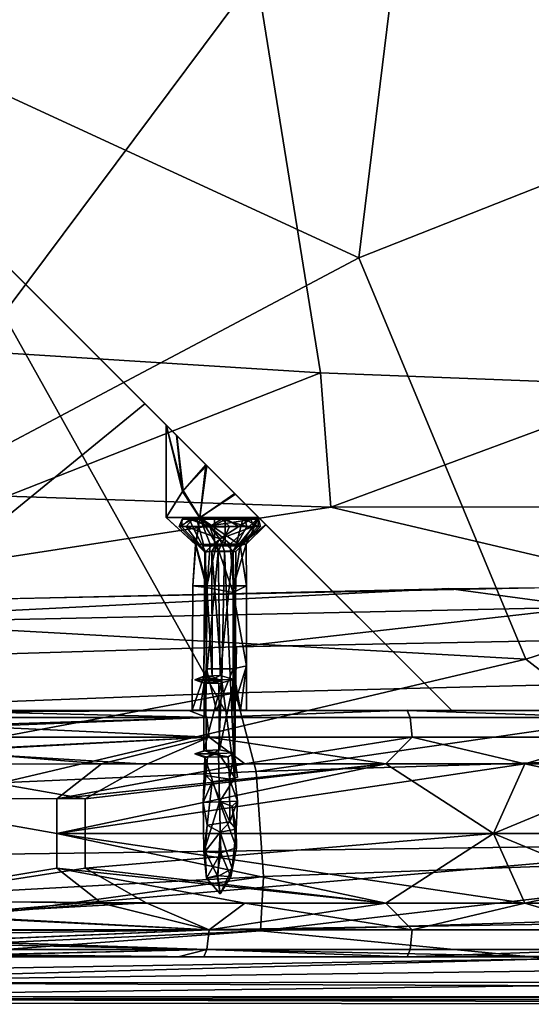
# Model space of a CAD drawing. Header units: millimetres. Extents: x -10 to 469, y -10 to 450.
# Tile 5 of 35: x 60 to 108, y -8 to 84. Entities that reach past the tile are written whole.
import ezdxf

# ---------------------------------------------------------------- set-up
doc = ezdxf.new("R2010")
doc.units = ezdxf.units.MM
doc.layers.add('Layer 01', color=7, linetype='Continuous', true_color=0x000000)

msp = doc.modelspace()

# ---------------------------------------------------------------- linework, layer by layer
at = {"layer": 'Layer 01'}
for points in [[(97.883, 114.078, 448.991), (30.053, 90.157, 445.981), (91.471, 61.774, 449.315)], [(163.623, 90.303, 450.368), (97.883, 114.078, 448.991), (91.471, 61.774, 449.315)], [(81.93, 88.187, 390.366), (55.722, 53.039, 393.514), (51.032, 107.666, 381.983)], [(87.882, 51.025, 399.076), (81.93, 88.187, 390.366), (110.855, 92.278, 392.309), (119.426, 49.832, 402.881)], [(30.053, 90.157, 445.981), (29.052, 28.643, 446.654), (91.471, 61.774, 449.315)], [(91.471, 61.774, 449.315), (107.041, 24.294, 448.731), (178.986, 47.464, 450.522), (163.623, 90.303, 450.368)], [(81.93, 88.187, 390.366), (87.882, 51.025, 399.076), (55.722, 53.039, 393.514)], [(19.322, 36.7, 418.4), (36.5, 19.522, 418.4), (71.526, 48.136, 418.4), (37.178, 82.484, 418.4)], [(45.819, 73.843, 408.759), (37.178, 82.484, 418.4), (71.526, 48.136, 418.4)], [(71.526, 48.136, 418.4), (47.093, 72.569, 407.173), (45.819, 73.843, 408.759)], [(71.526, 48.136, 418.4), (74.462, 45.197, 408.01), (52.15, 67.513, 391.4), (47.093, 72.569, 407.173)], [(78.976, 19.522, 391.4), (36.5, 19.522, 391.4), (52.15, 67.513, 391.4)], [(78.976, 19.522, 391.4), (52.15, 67.513, 391.4), (100.14, 19.522, 391.4)], [(100.14, 19.522, 391.4), (52.15, 67.513, 391.4), (77.278, 42.383, 399.962)], [(77.278, 42.383, 399.962), (52.15, 67.513, 391.4), (74.505, 45.148, 401.735)], [(73.5, 46.162, 404.9), (74.505, 45.148, 401.735), (52.15, 67.513, 391.4)], [(52.15, 67.513, 391.4), (74.462, 45.197, 408.01), (73.5, 46.162, 404.9)], [(29.052, 28.643, 446.654), (107.041, 24.294, 448.731), (91.471, 61.774, 449.315)], [(87.882, 51.025, 399.076), (58.671, 39.519, 394.977), (55.722, 53.039, 393.514)], [(87.882, 51.025, 399.076), (88.844, 38.5, 399.963), (58.671, 39.519, 394.977)], [(119.426, 49.832, 402.881), (88.844, 38.5, 399.963), (87.882, 51.025, 399.076)], [(119.426, 49.832, 402.881), (136.271, 38.543, 405.637), (88.844, 38.5, 399.963)], [(36.5, 19.522, 418.4), (100.14, 19.522, 418.4), (71.526, 48.136, 418.4)], [(100.14, 19.522, 418.4), (82.14, 37.522, 408.328), (71.526, 48.136, 418.4)], [(77.211, 42.449, 409.845), (74.462, 45.197, 408.01), (71.526, 48.136, 418.4)], [(82.14, 37.522, 408.328), (79.909, 39.753, 409.783), (71.526, 48.136, 418.4)], [(71.526, 48.136, 418.4), (79.909, 39.753, 409.783), (77.211, 42.449, 409.845)], [(209.423, 21.106, 449.694), (178.986, 47.464, 450.522), (107.041, 24.294, 448.731), (129.223, 7.059, 447.804)], [(75.038, 39.956, 408.52), (73.5, 46.162, 404.9), (74.462, 45.197, 408.01)], [(73.5, 37.522, 404.9), (73.5, 46.162, 404.9), (75.038, 39.956, 408.52)], [(73.5, 46.162, 404.9), (73.5, 37.522, 404.9), (75.09, 40.047, 401.21)], [(74.505, 45.148, 401.735), (73.5, 46.162, 404.9), (75.09, 40.047, 401.21)], [(77.211, 42.449, 409.845), (75.038, 39.956, 408.52), (74.462, 45.197, 408.01)], [(77.278, 42.383, 399.962), (74.505, 45.148, 401.735), (75.09, 40.047, 401.21)], [(75.038, 39.956, 408.52), (77.211, 42.449, 409.845), (76.637, 37.503, 409.511)], [(76.638, 37.513, 400.278), (77.278, 42.383, 399.962), (75.09, 40.047, 401.21)], [(77.211, 42.449, 409.845), (79.909, 39.753, 409.783), (76.637, 37.503, 409.511)], [(76.638, 37.513, 400.278), (79.951, 39.711, 400.025), (77.278, 42.383, 399.962)], [(77.278, 42.383, 399.962), (79.951, 39.711, 400.025), (100.14, 19.522, 391.4)], [(76.638, 37.513, 400.278), (75.09, 40.047, 401.21), (73.5, 37.522, 404.9)], [(73.5, 37.522, 404.9), (75.038, 39.956, 408.52), (76.637, 37.503, 409.511)], [(76.637, 37.503, 409.511), (79.909, 39.753, 409.783), (82.14, 37.522, 408.328)], [(79.951, 39.711, 400.025), (76.638, 37.513, 400.278), (82.14, 37.522, 401.471)], [(79.951, 39.711, 400.025), (82.14, 37.522, 401.471), (100.14, 19.522, 391.4)], [(88.844, 38.5, 399.963), (29.549, 29.317, 386.004), (58.671, 39.519, 394.977)], [(88.844, 38.5, 399.963), (119.87, 31.178, 399.403), (29.549, 29.317, 386.004)], [(136.271, 38.543, 405.637), (119.87, 31.178, 399.403), (88.844, 38.5, 399.963)], [(73.5, 37.522, 404.9), (76.637, 37.503, 409.511), (76.273, 35.007, 406.076)], [(73.5, 37.522, 404.9), (76.249, 34.994, 403.72), (76.638, 37.513, 400.278)], [(76.273, 35.007, 406.076), (76.249, 34.994, 403.72), (73.5, 37.522, 404.9)], [(74.711, 36.69, 405.36), (75.359, 36.69, 407.068), (75.974, 37.377, 407.486)], [(74.711, 36.69, 405.36), (75.974, 37.377, 407.486), (74.991, 37.372, 405.326)], [(74.931, 36.69, 403.546), (74.711, 36.69, 405.36), (74.991, 37.372, 405.326)], [(75.969, 36.69, 402.042), (74.931, 36.69, 403.546), (75.688, 37.38, 402.604)], [(74.931, 36.69, 403.546), (74.991, 37.372, 405.326), (75.688, 37.38, 402.604)], [(74.991, 37.372, 405.326), (76.35, 37.372, 404.4), (75.688, 37.38, 402.604)], [(76.35, 37.372, 405.4), (74.991, 37.372, 405.326), (79.082, 37.377, 408.484)], [(74.991, 37.372, 405.326), (75.974, 37.377, 407.486), (79.082, 37.377, 408.484)], [(76.35, 37.372, 405.4), (76.35, 37.372, 404.4), (74.991, 37.372, 405.326)], [(75.359, 36.69, 407.068), (77.635, 36.608, 408.668), (75.974, 37.377, 407.486)], [(77.586, 36.69, 401.193), (75.969, 36.69, 402.042), (75.688, 37.38, 402.604)], [(77.586, 36.69, 401.193), (75.688, 37.38, 402.604), (78.676, 37.376, 401.288)], [(78, 37.372, 402.75), (75.688, 37.38, 402.604), (76.35, 37.372, 404.4), (78, 37.372, 404.4)], [(78.676, 37.376, 401.288), (75.688, 37.38, 402.604), (78, 37.372, 402.75)], [(77.635, 36.608, 408.668), (79.082, 37.377, 408.484), (75.974, 37.377, 407.486)], [(76.638, 37.513, 400.278), (76.249, 34.994, 403.72), (78.203, 35.026, 402.37)], [(76.637, 37.503, 409.511), (77.613, 35.022, 407.237), (76.273, 35.007, 406.076)], [(79.082, 37.377, 408.484), (78, 37.372, 407.05), (76.35, 37.372, 405.4)], [(77, 34.872, 405.4), (76.35, 37.372, 405.4), (78, 37.372, 405.4), (78, 34.872, 405.4)], [(77, 34.872, 404.4), (76.35, 37.372, 404.4), (76.35, 37.372, 405.4), (77, 34.872, 405.4)], [(77, 34.872, 404.4), (78, 34.872, 404.4), (78, 37.372, 404.4), (76.35, 37.372, 404.4)], [(78, 37.372, 407.05), (78, 37.372, 405.4), (76.35, 37.372, 405.4)], [(82.14, 37.522, 408.328), (79.459, 35.033, 407.303), (76.637, 37.503, 409.511)], [(77.613, 35.022, 407.237), (76.637, 37.503, 409.511), (79.459, 35.033, 407.303)], [(76.638, 37.513, 400.278), (80.387, 34.939, 403.094), (82.14, 37.522, 401.471)], [(76.638, 37.513, 400.278), (78.203, 35.026, 402.37), (80.387, 34.939, 403.094)], [(78.676, 37.376, 401.288), (79.414, 36.69, 401.193), (77.586, 36.69, 401.193)], [(77.635, 36.608, 408.668), (80.274, 36.69, 408.28), (79.082, 37.377, 408.484)], [(79.082, 37.377, 408.484), (79, 37.372, 407.05), (78, 37.372, 407.05)], [(79, 37.372, 402.75), (78.676, 37.376, 401.288), (78, 37.372, 402.75)], [(79, 37.372, 407.05), (79, 34.872, 406.4), (78, 34.872, 406.4), (78, 37.372, 407.05)], [(78, 34.872, 406.4), (78, 34.872, 405.4), (78, 37.372, 405.4), (78, 37.372, 407.05)], [(78, 34.872, 403.4), (78, 37.372, 402.75), (78, 37.372, 404.4), (78, 34.872, 404.4)], [(79, 34.872, 403.4), (79, 37.372, 402.75), (78, 37.372, 402.75), (78, 34.872, 403.4)], [(81.031, 36.69, 402.042), (79.414, 36.69, 401.193), (78.676, 37.376, 401.288)], [(81.031, 36.69, 402.042), (78.676, 37.376, 401.288), (80.844, 37.372, 402.254)], [(80.844, 37.372, 402.254), (78.676, 37.376, 401.288), (79, 37.372, 402.75)], [(79, 37.372, 405.4), (79, 37.372, 407.05), (79.082, 37.377, 408.484), (81.409, 37.372, 406.907)], [(79, 34.872, 406.4), (79, 37.372, 407.05), (79, 37.372, 405.4), (79, 34.872, 405.4)], [(79, 34.872, 403.4), (79, 34.872, 404.4), (79, 37.372, 404.4), (79, 37.372, 402.75)], [(80, 34.872, 404.4), (80.65, 37.372, 404.4), (79, 37.372, 404.4), (79, 34.872, 404.4)], [(80, 34.872, 405.4), (79, 34.872, 405.4), (79, 37.372, 405.4), (80.65, 37.372, 405.4)], [(81.409, 37.372, 406.907), (80.65, 37.372, 405.4), (79, 37.372, 405.4)], [(80.65, 37.372, 404.4), (80.844, 37.372, 402.254), (79, 37.372, 402.75), (79, 37.372, 404.4)], [(80.274, 36.69, 408.28), (81.409, 37.372, 406.907), (79.082, 37.377, 408.484)], [(82.14, 37.522, 408.328), (80.971, 35.034, 405.58), (79.459, 35.033, 407.303)], [(80, 34.872, 405.4), (80.65, 37.372, 405.4), (80.65, 37.372, 404.4), (80, 34.872, 404.4)], [(80.274, 36.69, 408.28), (81.641, 36.69, 407.068), (81.409, 37.372, 406.907)], [(82.799, 36.854, 404.819), (82.14, 37.522, 401.471), (80.387, 34.939, 403.094)], [(82.799, 36.854, 404.819), (80.387, 34.939, 403.094), (80.971, 35.034, 405.58)], [(80.65, 37.372, 404.4), (80.65, 37.372, 405.4), (82.106, 37.376, 404.639)], [(82.106, 37.376, 404.639), (80.65, 37.372, 405.4), (81.409, 37.372, 406.907)], [(80.844, 37.372, 402.254), (80.65, 37.372, 404.4), (82.106, 37.376, 404.639)], [(82.069, 36.69, 403.546), (80.844, 37.372, 402.254), (82.106, 37.376, 404.639)], [(82.069, 36.69, 403.546), (81.031, 36.69, 402.042), (80.844, 37.372, 402.254)], [(82.799, 36.854, 404.819), (80.971, 35.034, 405.58), (82.14, 37.522, 408.328)], [(81.641, 36.69, 407.068), (82.106, 37.376, 404.639), (81.409, 37.372, 406.907)], [(81.641, 36.69, 407.068), (82.289, 36.69, 405.36), (82.106, 37.376, 404.639)], [(82.289, 36.69, 405.36), (82.069, 36.69, 403.546), (82.106, 37.376, 404.639)], [(82.14, 37.522, 408.328), (100.14, 19.522, 418.4), (100.14, 19.522, 391.4), (82.799, 36.854, 404.819)], [(82.14, 37.522, 401.471), (82.799, 36.854, 404.819), (100.14, 19.522, 391.4)], [(74.711, 36.69, 405.36), (77.102, 34.299, 405.509), (75.359, 36.69, 407.068)], [(77.102, 34.299, 405.509), (74.711, 36.69, 405.36), (74.931, 36.69, 403.546), (77.157, 34.353, 404.091)], [(75.969, 36.69, 402.042), (77.157, 34.353, 404.091), (74.931, 36.69, 403.546)], [(78.5, 35.531, 407.558), (77.635, 36.608, 408.668), (75.359, 36.69, 407.068)], [(77.102, 34.299, 405.509), (78.5, 35.531, 407.558), (75.359, 36.69, 407.068)], [(77.157, 34.353, 404.091), (75.969, 36.69, 402.042), (77.586, 36.69, 401.193), (78.349, 34.345, 403.33)], [(79.414, 36.69, 401.193), (78.349, 34.345, 403.33), (77.586, 36.69, 401.193)], [(78.5, 35.531, 407.558), (80.274, 36.69, 408.28), (77.635, 36.608, 408.668)], [(78.349, 34.345, 403.33), (79.414, 36.69, 401.193), (81.031, 36.69, 402.042), (79.715, 34.361, 403.899)], [(78.5, 35.531, 407.558), (81.641, 36.69, 407.068), (80.274, 36.69, 408.28)], [(78.5, 35.531, 407.558), (79.734, 34.372, 405.752), (81.641, 36.69, 407.068)], [(82.289, 36.69, 405.36), (79.99, 34.353, 405.047), (79.715, 34.361, 403.899)], [(82.289, 36.69, 405.36), (79.715, 34.361, 403.899), (82.069, 36.69, 403.546)], [(82.069, 36.69, 403.546), (79.715, 34.361, 403.899), (81.031, 36.69, 402.042)], [(79.99, 34.353, 405.047), (82.289, 36.69, 405.36), (81.641, 36.69, 407.068), (79.734, 34.372, 405.752)], [(76, 31.147, 404.937), (76.273, 35.007, 406.076), (77.33, 31.147, 407.109)], [(76, 31.147, 404.937), (76.249, 34.994, 403.72), (76.273, 35.007, 406.076)], [(77.265, 30.982, 402.729), (76.249, 34.994, 403.72), (76, 31.147, 404.937)], [(76.249, 34.994, 403.72), (77.265, 30.982, 402.729), (78.203, 35.026, 402.37)], [(77.613, 35.022, 407.237), (77.33, 31.147, 407.109), (76.273, 35.007, 406.076)], [(77.758, 34.368, 406.206), (78.5, 35.531, 407.558), (77.102, 34.299, 405.509)], [(79.75, 30.508, 402.748), (78.203, 35.026, 402.37), (77.265, 30.982, 402.729)], [(79.459, 35.033, 407.303), (79.789, 31.147, 407.041), (77.33, 31.147, 407.109), (77.613, 35.022, 407.237)], [(78.5, 35.531, 407.558), (77.758, 34.368, 406.206), (78.932, 34.37, 406.378)], [(78.203, 35.026, 402.37), (79.75, 30.508, 402.748), (80.387, 34.939, 403.094)], [(78.5, 35.531, 407.558), (78.932, 34.37, 406.378), (79.734, 34.372, 405.752)], [(79.789, 31.147, 407.041), (79.459, 35.033, 407.303), (80.971, 35.034, 405.58)], [(79.75, 30.508, 402.748), (81, 31.147, 404.9), (80.387, 34.939, 403.094)], [(79.789, 31.147, 407.041), (80.971, 35.034, 405.58), (81, 31.147, 404.9)], [(80.971, 35.034, 405.58), (80.387, 34.939, 403.094), (81, 31.147, 404.9)], [(78, 34.872, 405.4), (78, 34.872, 404.4), (77, 34.872, 404.4), (77, 34.872, 405.4)], [(77.005, 22.721, 405.298), (77.102, 34.299, 405.509), (77.157, 34.353, 404.091)], [(77.005, 22.721, 405.298), (77.157, 34.353, 404.091), (77.267, 22.727, 404.032)], [(77.777, 22.693, 406.214), (77.102, 34.299, 405.509), (77.005, 22.721, 405.298)], [(77.777, 22.693, 406.214), (77.758, 34.368, 406.206), (77.102, 34.299, 405.509)], [(77.267, 22.727, 404.032), (77.157, 34.353, 404.091), (78.349, 34.345, 403.33)], [(78.541, 22.77, 403.406), (77.267, 22.727, 404.032), (78.349, 34.345, 403.33)], [(78.682, 22.255, 406.465), (78.932, 34.37, 406.378), (77.758, 34.368, 406.206)], [(78.682, 22.255, 406.465), (77.758, 34.368, 406.206), (77.777, 22.693, 406.214)], [(78, 34.872, 404.4), (79, 34.872, 404.4), (79, 34.872, 403.4), (78, 34.872, 403.4)], [(78, 34.872, 406.4), (79, 34.872, 406.4), (79, 34.872, 405.4), (78, 34.872, 405.4)], [(79, 34.872, 405.4), (79, 34.872, 404.4), (78, 34.872, 404.4), (78, 34.872, 405.4)], [(78.541, 22.77, 403.406), (78.349, 34.345, 403.33), (79.715, 34.361, 403.899)], [(78.541, 22.77, 403.406), (79.715, 34.361, 403.899), (79.835, 22.402, 403.933)], [(78.932, 34.37, 406.378), (78.682, 22.255, 406.465), (79.903, 13.234, 405.681)], [(78.932, 34.37, 406.378), (79.903, 13.234, 405.681), (79.734, 34.372, 405.752)], [(79, 34.872, 405.4), (80, 34.872, 405.4), (80, 34.872, 404.4), (79, 34.872, 404.4)], [(79.99, 34.353, 405.047), (79.835, 22.402, 403.933), (79.715, 34.361, 403.899)], [(79.734, 34.372, 405.752), (79.903, 13.234, 405.681), (79.99, 34.353, 405.047)], [(79.835, 22.402, 403.933), (79.99, 34.353, 405.047), (79.903, 13.234, 405.681)], [(179.222, 31.782, 403.695), (112.693, 29.14, 388.961), (99.835, 30.889, 397.147)], [(99.835, 30.889, 397.147), (112.693, 29.14, 388.961), (29.066, 27.335, 375.761)], [(99.835, 30.889, 397.147), (29.066, 27.335, 375.761), (29.549, 29.317, 386.004)], [(75.934, 19.525, 404.945), (77.264, 23.397, 402.726), (77.265, 30.982, 402.729), (76, 31.147, 404.937)], [(77.33, 31.147, 407.109), (77.214, 19.525, 407.133), (75.934, 19.525, 404.945), (76, 31.147, 404.937)], [(79.789, 31.147, 407.041), (79.726, 19.523, 407.15), (77.214, 19.525, 407.133), (77.33, 31.147, 407.109)], [(77.265, 30.982, 402.729), (77.264, 23.397, 402.726), (79.757, 23.397, 402.739), (79.75, 30.508, 402.748)], [(81, 31.147, 404.9), (80.996, 23.665, 404.898), (79.726, 19.523, 407.15), (79.789, 31.147, 407.041)], [(80.996, 23.665, 404.898), (81, 31.147, 404.9), (79.75, 30.508, 402.748)], [(80.996, 23.665, 404.898), (79.75, 30.508, 402.748), (79.757, 23.397, 402.739)], [(28.14, 5.678, 445.676), (107.041, 24.294, 448.731), (29.052, 28.643, 446.654)], [(28.897, 23.89, 368.344), (29.066, 27.335, 375.761), (112.693, 29.14, 388.961), (80.049, 25.445, 377.653)], [(112.693, 29.14, 388.961), (143.498, 26.705, 385.201), (80.049, 25.445, 377.653)], [(79.978, 21.169, 373.717), (80.049, 25.445, 377.653), (143.498, 26.705, 385.201), (143.941, 22.775, 381.221)], [(28.679, 19.187, 364.478), (28.897, 23.89, 368.344), (80.049, 25.445, 377.653), (79.978, 21.169, 373.717)], [(129.223, 7.059, 447.804), (107.041, 24.294, 448.731), (28.14, 5.678, 445.676)], [(75.934, 19.525, 404.945), (76.629, 19.522, 403.242), (77.264, 23.397, 402.726)], [(77.264, 23.397, 402.726), (76.629, 19.522, 403.242), (78.204, 19.521, 402.376)], [(77.264, 23.397, 402.726), (78.204, 19.521, 402.376), (79.757, 23.397, 402.739)], [(79.757, 23.397, 402.739), (78.204, 19.521, 402.376), (80.447, 19.522, 403.176)], [(80.996, 23.665, 404.898), (80.991, 19.523, 405.512), (79.726, 19.523, 407.15)], [(79.757, 23.397, 402.739), (80.447, 19.522, 403.176), (80.996, 23.665, 404.898)], [(80.996, 23.665, 404.898), (80.447, 19.522, 403.176), (80.991, 19.523, 405.512)], [(77.726, 22.384, 402.774), (76.183, 22.37, 405.304), (77.267, 22.727, 404.032)], [(76.183, 22.37, 405.304), (77.005, 22.721, 405.298), (77.267, 22.727, 404.032)], [(77.005, 22.721, 405.298), (76.183, 22.37, 405.304), (78.682, 22.255, 406.465)], [(77.726, 22.384, 402.774), (77.185, 22.064, 404.004), (76.183, 22.37, 405.304)], [(76.183, 22.37, 405.304), (77.185, 22.064, 404.004), (77.059, 22.048, 405.684)], [(77.059, 22.048, 405.684), (78.682, 22.255, 406.465), (76.183, 22.37, 405.304)], [(78.381, 15.528, 406.502), (78.682, 22.255, 406.465), (77.003, 15.751, 405.564)], [(77.003, 15.751, 405.564), (78.682, 22.255, 406.465), (77.059, 22.048, 405.684)], [(77.003, 15.751, 405.564), (77.059, 22.048, 405.684), (77.185, 22.064, 404.004), (77.236, 15.777, 403.97)], [(77.777, 22.693, 406.214), (77.005, 22.721, 405.298), (78.682, 22.255, 406.465)], [(77.726, 22.384, 402.774), (78.414, 22.028, 403.294), (77.185, 22.064, 404.004)], [(77.236, 15.777, 403.97), (77.185, 22.064, 404.004), (78.414, 22.028, 403.294), (78.463, 15.848, 403.372)], [(77.726, 22.384, 402.774), (77.267, 22.727, 404.032), (78.541, 22.77, 403.406)], [(79.835, 22.402, 403.933), (77.726, 22.384, 402.774), (78.541, 22.77, 403.406)], [(79.835, 22.402, 403.933), (78.414, 22.028, 403.294), (77.726, 22.384, 402.774)], [(79.903, 13.234, 405.681), (78.682, 22.255, 406.465), (78.381, 15.528, 406.502)], [(79.835, 22.402, 403.933), (78.463, 15.848, 403.372), (78.414, 22.028, 403.294)], [(79.835, 22.402, 403.933), (79.849, 15.547, 404.068), (78.463, 15.848, 403.372)], [(79.903, 13.234, 405.681), (79.849, 15.547, 404.068), (79.835, 22.402, 403.933)], [(143.941, 22.775, 381.221), (81.895, 13.826, 371.542), (79.978, 21.169, 373.717)], [(143.941, 22.775, 381.221), (146.513, 15.83, 378.836), (81.895, 13.826, 371.542)], [(79.978, 21.169, 373.717), (81.895, 13.826, 371.542), (28.319, 11.459, 362.392)], [(79.978, 21.169, 373.717), (28.319, 11.459, 362.392), (28.679, 19.187, 364.478)], [(81.842, 19.522, 387.537), (75.62, 19.521, 381.318), (25.879, 19.523, 374.7), (25.879, 19.522, 392.599)], [(25.879, 19.438, 373.707), (25.879, 19.523, 374.7), (75.62, 19.521, 381.318), (55.632, 19.371, 377.578)], [(258.45, 19.522, 417.667), (84.022, 19.522, 391.896), (25.879, 19.522, 392.599)], [(142.164, 19.522, 417.667), (258.45, 19.522, 417.667), (25.879, 19.522, 392.599)], [(81.877, 19.522, 421.965), (84.022, 19.522, 417.667), (25.879, 19.522, 434.857)], [(25.879, 19.522, 392.599), (25.879, 19.522, 434.857), (84.022, 19.522, 417.667)], [(25.879, 19.522, 392.599), (84.022, 19.522, 417.667), (142.164, 19.522, 417.667)], [(77.004, 19.522, 428.107), (81.877, 19.522, 421.965), (25.879, 19.522, 434.857)], [(25.879, 19.522, 392.599), (84.022, 19.522, 391.896), (81.842, 19.522, 387.537)], [(25.879, 19.522, 434.857), (55.634, 19.383, 431.946), (77.004, 19.522, 428.107)], [(75.934, 19.525, 404.945), (36.5, 19.522, 418.4), (76.629, 19.522, 403.242)], [(36.5, 19.522, 418.4), (75.934, 19.525, 404.945), (77.214, 19.525, 407.133)], [(77.214, 19.525, 407.133), (79.726, 19.523, 407.15), (36.5, 19.522, 418.4)], [(100.14, 19.522, 418.4), (36.5, 19.522, 418.4), (79.726, 19.523, 407.15)], [(36.5, 19.522, 418.4), (36.5, 19.522, 391.4), (78.976, 19.522, 391.4), (76.629, 19.522, 403.242)], [(77.297, 18.856, 430.585), (55.634, 19.383, 431.946), (53.787, 18.872, 433.478)], [(55.632, 19.371, 377.578), (77.297, 18.856, 378.978), (54.807, 18.856, 376.198)], [(77.297, 18.856, 378.978), (55.632, 19.371, 377.578), (75.62, 19.521, 381.318)], [(77.297, 18.856, 430.585), (77.004, 19.522, 428.107), (55.634, 19.383, 431.946)], [(81.842, 19.522, 387.537), (95.98, 19.523, 383.595), (75.62, 19.521, 381.318)], [(77.297, 18.856, 378.978), (75.62, 19.521, 381.318), (95.98, 19.523, 383.595)], [(78.204, 19.521, 402.376), (76.629, 19.522, 403.242), (78.976, 19.522, 391.4)], [(95.98, 19.522, 425.967), (81.877, 19.522, 421.965), (77.004, 19.522, 428.107)], [(77.004, 19.522, 428.107), (77.297, 18.856, 430.585), (96.245, 18.856, 428.448), (95.98, 19.522, 425.967)], [(77.297, 18.856, 378.978), (95.98, 19.523, 383.595), (96.245, 18.856, 381.115)], [(78.976, 19.522, 391.4), (80.447, 19.522, 403.176), (78.204, 19.521, 402.376)], [(78.976, 19.522, 391.4), (100.14, 19.522, 391.4), (80.447, 19.522, 403.176)], [(79.726, 19.523, 407.15), (80.991, 19.523, 405.512), (100.14, 19.522, 418.4)], [(100.14, 19.522, 391.4), (80.991, 19.523, 405.512), (80.447, 19.522, 403.176)], [(100.14, 19.522, 418.4), (80.991, 19.523, 405.512), (100.14, 19.522, 391.4)], [(95.98, 19.523, 383.595), (81.842, 19.522, 387.537), (123.709, 19.522, 386.337)], [(81.842, 19.522, 387.537), (84.022, 19.522, 391.896), (123.709, 19.522, 386.337)], [(84.022, 19.522, 417.667), (81.877, 19.522, 421.965), (123.996, 19.522, 423.206)], [(81.877, 19.522, 421.965), (95.98, 19.522, 425.967), (123.996, 19.522, 423.206)], [(258.45, 19.522, 417.667), (142.164, 19.522, 391.896), (84.022, 19.522, 391.896)], [(142.164, 19.522, 417.667), (84.022, 19.522, 417.667), (123.996, 19.522, 423.206)], [(123.709, 19.522, 386.337), (84.022, 19.522, 391.896), (142.164, 19.522, 391.896)], [(123.709, 19.522, 386.337), (115.215, 18.856, 383.026), (96.245, 18.856, 381.115), (95.98, 19.523, 383.595)], [(115.215, 18.856, 426.536), (123.996, 19.522, 423.206), (95.98, 19.522, 425.967)], [(115.215, 18.856, 426.536), (95.98, 19.522, 425.967), (96.245, 18.856, 428.448)], [(77.297, 18.856, 430.585), (53.787, 18.872, 433.478), (55.916, 18.022, 434.302)], [(53.896, 18.102, 375.062), (54.807, 18.856, 376.198), (77.297, 18.856, 378.978)], [(77.297, 18.856, 378.978), (77.513, 17.027, 377.158), (53.896, 18.102, 375.062)], [(77.513, 17.027, 432.405), (77.297, 18.856, 430.585), (55.916, 18.022, 434.302)], [(77.513, 17.027, 432.405), (96.44, 17.027, 430.27), (96.245, 18.856, 428.448), (77.297, 18.856, 430.585)], [(96.44, 17.027, 379.292), (77.513, 17.027, 377.158), (77.297, 18.856, 378.978), (96.245, 18.856, 381.115)], [(96.44, 17.027, 430.27), (115.387, 17.027, 428.361), (115.215, 18.856, 426.536), (96.245, 18.856, 428.448)], [(115.387, 17.027, 381.201), (96.44, 17.027, 379.292), (96.245, 18.856, 381.115), (115.215, 18.856, 383.026)], [(77.513, 17.027, 377.158), (52.282, 17.055, 374.032), (53.896, 18.102, 375.062)], [(55.916, 18.022, 434.302), (55.509, 17.025, 435.122), (77.513, 17.027, 432.405)], [(52.282, 17.055, 374.032), (77.513, 17.027, 377.158), (51.531, 15.715, 373.373)], [(77.513, 17.027, 377.158), (71.699, 14.496, 375.799), (51.531, 15.715, 373.373)], [(52.914, 15.718, 436.001), (77.513, 17.027, 432.405), (55.509, 17.025, 435.122)], [(77.513, 17.027, 432.405), (52.914, 15.718, 436.001), (67.475, 14.522, 434.3)], [(77.513, 17.027, 432.405), (67.475, 14.522, 434.3), (80.842, 14.522, 432.691)], [(93.989, 14.523, 378.352), (71.699, 14.496, 375.799), (77.513, 17.027, 377.158)], [(80.842, 14.522, 432.691), (96.44, 17.027, 430.27), (77.513, 17.027, 432.405)], [(93.989, 14.523, 378.352), (77.513, 17.027, 377.158), (96.44, 17.027, 379.292)], [(80.842, 14.522, 432.691), (93.989, 14.522, 431.211), (96.44, 17.027, 430.27)], [(96.44, 17.027, 430.27), (93.989, 14.522, 431.211), (106.936, 14.522, 429.859)], [(93.989, 14.523, 378.352), (96.44, 17.027, 379.292), (106.936, 14.523, 379.704)], [(96.44, 17.027, 430.27), (106.936, 14.522, 429.859), (115.387, 17.027, 428.361)], [(96.44, 17.027, 379.292), (115.387, 17.027, 381.201), (106.936, 14.523, 379.704)], [(115.387, 17.027, 428.361), (106.936, 14.522, 429.859), (119.7, 14.522, 428.636)], [(106.936, 14.523, 379.704), (115.387, 17.027, 381.201), (119.7, 14.523, 380.926)], [(52.914, 15.718, 436.001), (46.522, 14.489, 437.005), (67.475, 14.522, 434.3)], [(47.375, 14.539, 372.675), (51.531, 15.715, 373.373), (71.699, 14.496, 375.799)], [(77.774, 15.468, 402.747), (76.179, 15.474, 405.277), (77.236, 15.777, 403.97)], [(76.179, 15.474, 405.277), (77.003, 15.751, 405.564), (77.236, 15.777, 403.97)], [(77.003, 15.751, 405.564), (76.179, 15.474, 405.277), (78.381, 15.528, 406.502)], [(77.774, 15.468, 402.747), (77.236, 15.777, 403.97), (78.463, 15.848, 403.372)], [(79.849, 15.547, 404.068), (77.774, 15.468, 402.747), (78.463, 15.848, 403.372)], [(82.585, 4.012, 371.87), (81.895, 13.826, 371.542), (146.513, 15.83, 378.836), (145.099, 6.291, 378.3)], [(77.091, 15.104, 405.754), (78.381, 15.528, 406.502), (76.179, 15.474, 405.277)], [(77.774, 15.468, 402.747), (77.347, 15.157, 403.746), (76.179, 15.474, 405.277)], [(76.179, 15.474, 405.277), (77.347, 15.157, 403.746), (77.091, 15.104, 405.754)], [(77.201, 13.441, 403.689), (76.951, 10.906, 405.346), (77.091, 15.104, 405.754)], [(76.951, 10.906, 405.346), (78.481, 10.979, 406.442), (77.091, 15.104, 405.754)], [(78.481, 10.979, 406.442), (78.381, 15.528, 406.502), (77.091, 15.104, 405.754)], [(77.347, 15.157, 403.746), (77.201, 13.441, 403.689), (77.091, 15.104, 405.754)], [(79.269, 15.166, 403.535), (79.42, 13.096, 403.494), (77.201, 13.441, 403.689), (77.347, 15.157, 403.746)], [(77.347, 15.157, 403.746), (77.774, 15.468, 402.747), (79.269, 15.166, 403.535)], [(79.849, 15.547, 404.068), (79.269, 15.166, 403.535), (77.774, 15.468, 402.747)], [(78.481, 10.979, 406.442), (79.903, 13.234, 405.681), (78.381, 15.528, 406.502)], [(79.849, 15.547, 404.068), (79.42, 13.096, 403.494), (79.269, 15.166, 403.535)], [(79.849, 15.547, 404.068), (80.151, 13.263, 404.548), (79.42, 13.096, 403.494)], [(79.903, 13.234, 405.681), (80.151, 13.263, 404.548), (79.849, 15.547, 404.068)], [(27.849, 1.021, 363.078), (28.319, 11.459, 362.392), (81.895, 13.826, 371.542), (82.585, 4.012, 371.87)], [(67.475, 14.522, 434.3), (46.522, 14.489, 437.005), (44.846, 11.278, 437.243), (63.292, 11.272, 434.824)], [(65.942, 11.263, 375.072), (46.189, 11.291, 372.502), (47.375, 14.539, 372.675)], [(65.942, 11.263, 375.072), (47.375, 14.539, 372.675), (71.699, 14.496, 375.799)], [(63.292, 8.022, 434.824), (93.989, 14.522, 431.211), (63.292, 11.272, 434.824)], [(63.292, 11.272, 434.824), (80.842, 14.522, 432.691), (67.475, 14.522, 434.3)], [(63.292, 8.022, 434.824), (106.936, 14.522, 429.859), (93.989, 14.522, 431.211)], [(93.989, 14.522, 431.211), (80.842, 14.522, 432.691), (63.292, 11.272, 434.824)], [(137.472, 8.022, 427.127), (106.936, 14.522, 429.859), (63.292, 8.022, 434.824)], [(65.942, 11.263, 375.072), (93.989, 14.523, 378.352), (104.021, 8.023, 379.409), (65.947, 4.773, 375.072)], [(65.942, 11.263, 375.072), (71.699, 14.496, 375.799), (93.989, 14.523, 378.352)], [(104.021, 8.023, 379.409), (93.989, 14.523, 378.352), (106.936, 14.523, 379.704)], [(140.539, 8.023, 382.673), (104.021, 8.023, 379.409), (119.7, 14.523, 380.926)], [(106.936, 14.523, 379.704), (119.7, 14.523, 380.926), (104.021, 8.023, 379.409)], [(106.936, 14.522, 429.859), (137.472, 8.022, 427.127), (119.7, 14.522, 428.636)], [(77.786, 12.84, 403.454), (76.951, 10.906, 405.346), (77.201, 13.441, 403.689)], [(79.42, 13.096, 403.494), (77.786, 12.84, 403.454), (77.201, 13.441, 403.689)], [(79.42, 13.096, 403.494), (79.45, 9.107, 403.651), (77.786, 12.84, 403.454)], [(78.481, 10.979, 406.442), (80.158, 11.036, 405.309), (79.903, 13.234, 405.681)], [(80.151, 13.263, 404.548), (79.903, 13.234, 405.681), (79.42, 13.096, 403.494)], [(79.903, 13.234, 405.681), (80.158, 11.036, 405.309), (79.42, 13.096, 403.494)], [(79.42, 13.096, 403.494), (80.158, 11.036, 405.309), (79.45, 9.107, 403.651)], [(77.786, 12.84, 403.454), (77.32, 8.808, 403.666), (76.951, 10.906, 405.346)], [(77.32, 8.808, 403.666), (77.786, 12.84, 403.454), (79.45, 9.107, 403.651)], [(45.555, 1.816, 437.143), (63.292, 4.772, 434.824), (63.292, 8.022, 434.824), (44.846, 11.278, 437.243)], [(63.292, 11.272, 434.824), (44.846, 11.278, 437.243), (63.292, 8.022, 434.824)], [(65.947, 4.773, 375.072), (46.332, 1.739, 372.527), (46.189, 11.291, 372.502), (65.942, 11.263, 375.072)], [(78.481, 10.979, 406.442), (79.652, 10.576, 405.904), (80.158, 11.036, 405.309)], [(80.158, 11.036, 405.309), (80.031, 8.421, 404.244), (79.45, 9.107, 403.651)], [(79.652, 10.576, 405.904), (80.031, 8.421, 404.244), (80.158, 11.036, 405.309)], [(77.002, 6.299, 405.713), (78.481, 10.979, 406.442), (76.951, 10.906, 405.346)], [(77.32, 8.808, 403.666), (77.002, 6.299, 405.713), (76.951, 10.906, 405.346)], [(78.481, 10.979, 406.442), (77.002, 6.299, 405.713), (78.584, 6.222, 406.53)], [(78.481, 10.979, 406.442), (78.584, 6.222, 406.53), (80.056, 6.682, 405.643)], [(78.481, 10.979, 406.442), (80.056, 6.682, 405.643), (79.652, 10.576, 405.904)], [(79.652, 10.576, 405.904), (80.056, 6.682, 405.643), (80.031, 8.421, 404.244)], [(77.32, 8.808, 403.666), (77.152, 6.332, 404.016), (77.002, 6.299, 405.713)], [(78.535, 8.135, 403.156), (77.152, 6.332, 404.016), (77.32, 8.808, 403.666)], [(77.32, 8.808, 403.666), (79.45, 9.107, 403.651), (78.535, 8.135, 403.156)], [(80.031, 8.421, 404.244), (78.535, 8.135, 403.156), (79.45, 9.107, 403.651)], [(80.031, 8.421, 404.244), (79.662, 4.76, 404.041), (78.535, 8.135, 403.156)], [(80.056, 6.682, 405.643), (79.662, 4.76, 404.041), (80.031, 8.421, 404.244)], [(63.292, 8.022, 434.824), (63.292, 4.772, 434.824), (93.989, 1.522, 431.211)], [(106.936, 1.522, 429.859), (63.292, 8.022, 434.824), (93.989, 1.522, 431.211)], [(137.472, 8.022, 427.127), (63.292, 8.022, 434.824), (106.936, 1.522, 429.859)], [(104.021, 8.023, 379.409), (93.989, 1.523, 378.352), (65.947, 4.773, 375.072)], [(78.535, 8.135, 403.156), (78.312, 3.997, 403.668), (77.152, 6.332, 404.016)], [(79.662, 4.76, 404.041), (78.312, 3.997, 403.668), (78.535, 8.135, 403.156)], [(104.021, 8.023, 379.409), (106.936, 1.523, 379.703), (93.989, 1.523, 378.352)], [(104.021, 8.023, 379.409), (119.7, 1.523, 380.926), (106.936, 1.523, 379.703)], [(140.539, 8.023, 382.673), (119.7, 1.523, 380.926), (104.021, 8.023, 379.409)], [(119.7, 1.522, 428.636), (137.472, 8.022, 427.127), (106.936, 1.522, 429.859)], [(27.87, -1.758, 444.201), (129.223, 7.059, 447.804), (28.14, 5.678, 445.676)], [(169.817, 0.515, 446.532), (129.223, 7.059, 447.804), (27.87, -1.758, 444.201)], [(78.584, 6.222, 406.53), (79.526, 3.981, 405.492), (80.056, 6.682, 405.643)], [(80.056, 6.682, 405.643), (79.526, 3.981, 405.492), (79.662, 4.76, 404.041)], [(77.152, 6.332, 404.016), (77.276, 3.869, 405.145), (77.002, 6.299, 405.713)], [(77.276, 3.869, 405.145), (78.584, 6.222, 406.53), (77.002, 6.299, 405.713)], [(77.152, 6.332, 404.016), (78.312, 3.997, 403.668), (77.276, 3.869, 405.145)], [(78.272, 4.09, 406.132), (78.584, 6.222, 406.53), (77.276, 3.869, 405.145)], [(79.526, 3.981, 405.492), (78.584, 6.222, 406.53), (78.272, 4.09, 406.132)], [(145.099, 6.291, 378.3), (146.257, 0.947, 379.502), (82.305, -1.076, 374.08)], [(145.099, 6.291, 378.3), (82.305, -1.076, 374.08), (82.585, 4.012, 371.87)], [(63.292, 4.772, 434.824), (45.555, 1.816, 437.143), (67.475, 1.522, 434.3)], [(46.332, 1.739, 372.527), (65.947, 4.773, 375.072), (71.647, 1.559, 375.792)], [(63.292, 4.772, 434.824), (67.475, 1.522, 434.3), (80.842, 1.522, 432.691)], [(63.292, 4.772, 434.824), (80.842, 1.522, 432.691), (93.989, 1.522, 431.211)], [(65.947, 4.773, 375.072), (93.989, 1.523, 378.352), (71.647, 1.559, 375.792)], [(78.312, 3.997, 403.668), (79.662, 4.76, 404.041), (78.549, 2.382, 404.913)], [(79.662, 4.76, 404.041), (79.526, 3.981, 405.492), (78.549, 2.382, 404.913)], [(82.585, 4.012, 371.87), (82.305, -1.076, 374.08), (27.644, -3.542, 366.822)], [(82.585, 4.012, 371.87), (27.644, -3.542, 366.822), (27.849, 1.021, 363.078)], [(77.276, 3.869, 405.145), (78.549, 2.382, 404.913), (78.272, 4.09, 406.132)], [(78.549, 2.382, 404.913), (77.276, 3.869, 405.145), (78.312, 3.997, 403.668)], [(78.549, 2.382, 404.913), (79.526, 3.981, 405.492), (78.272, 4.09, 406.132)], [(53.584, 0.303, 435.915), (67.475, 1.522, 434.3), (45.555, 1.816, 437.143)], [(46.332, 1.739, 372.527), (71.647, 1.559, 375.792), (50.511, 0.364, 373.228)], [(77.513, -0.982, 377.157), (50.511, 0.364, 373.228), (71.647, 1.559, 375.792)], [(77.513, -0.982, 432.405), (67.475, 1.522, 434.3), (53.584, 0.303, 435.915)], [(77.513, -0.982, 432.405), (80.842, 1.522, 432.691), (67.475, 1.522, 434.3)], [(93.989, 1.523, 378.352), (77.513, -0.982, 377.157), (71.647, 1.559, 375.792)], [(93.989, 1.523, 378.352), (96.44, -0.982, 379.292), (77.513, -0.982, 377.157)], [(80.842, 1.522, 432.691), (77.513, -0.982, 432.405), (96.44, -0.982, 430.27)], [(80.842, 1.522, 432.691), (96.44, -0.982, 430.27), (93.989, 1.522, 431.211)], [(146.257, 0.947, 379.502), (109.36, -3.664, 379.961), (82.305, -1.076, 374.08)], [(93.989, 1.523, 378.352), (106.936, 1.523, 379.703), (96.44, -0.982, 379.292)], [(96.44, -0.982, 430.27), (106.936, 1.522, 429.859), (93.989, 1.522, 431.211)], [(96.44, -0.982, 379.292), (106.936, 1.523, 379.703), (115.387, -0.982, 381.201)], [(96.44, -0.982, 430.27), (115.387, -0.982, 428.361), (106.936, 1.522, 429.859)], [(106.936, 1.523, 379.703), (119.7, 1.523, 380.926), (115.387, -0.982, 381.201)], [(115.387, -0.982, 428.361), (119.7, 1.522, 428.636), (106.936, 1.522, 429.859)], [(147.919, -4.315, 443.133), (169.817, 0.515, 446.532), (27.87, -1.758, 444.201)], [(52.527, -0.985, 374.043), (50.511, 0.364, 373.228), (77.513, -0.982, 377.157)], [(53.584, 0.303, 435.915), (52.168, -1.045, 435.518), (77.513, -0.982, 432.405)], [(82.305, -1.076, 374.08), (27.716, -5.045, 372.702), (27.644, -3.542, 366.822)], [(147.919, -4.315, 443.133), (27.87, -1.758, 444.201), (27.703, -5.893, 440.142)], [(82.305, -1.076, 374.08), (109.36, -3.664, 379.961), (27.716, -5.045, 372.702)], [(53.224, -1.987, 434.658), (77.513, -0.982, 432.405), (52.168, -1.045, 435.518)], [(77.513, -0.982, 377.157), (52.893, -2.019, 374.887), (52.527, -0.985, 374.043)], [(77.297, -2.811, 378.978), (52.893, -2.019, 374.887), (77.513, -0.982, 377.157)], [(77.513, -0.982, 432.405), (53.224, -1.987, 434.658), (77.297, -2.811, 430.584)], [(77.513, -0.982, 432.405), (77.297, -2.811, 430.584), (96.245, -2.811, 428.447), (96.44, -0.982, 430.27)], [(96.44, -0.982, 379.292), (96.245, -2.811, 381.115), (77.297, -2.811, 378.978), (77.513, -0.982, 377.157)], [(96.44, -0.982, 430.27), (96.245, -2.811, 428.447), (115.215, -2.811, 426.536), (115.387, -0.982, 428.361)], [(115.387, -0.982, 381.201), (115.215, -2.811, 383.026), (96.245, -2.811, 381.115), (96.44, -0.982, 379.292)], [(77.297, -2.811, 430.584), (53.224, -1.987, 434.658), (51.019, -2.81, 433.87)], [(52.893, -2.019, 374.887), (77.297, -2.811, 378.978), (51.087, -2.812, 375.703)], [(25.879, -3.478, 434.76), (77.004, -3.478, 428.107), (56.663, -3.312, 431.887)], [(74.634, -3.477, 381.186), (25.879, -3.477, 374.7), (25.882, -3.394, 373.726), (54.428, -3.33, 377.427)], [(82.38, -3.478, 387.61), (84.022, -3.478, 391.895), (25.879, -3.477, 374.7)], [(81.064, -3.478, 422.098), (25.879, -3.478, 434.76), (25.879, -3.477, 374.7), (84.022, -3.478, 417.667)], [(25.879, -3.477, 374.7), (142.164, -3.478, 417.667), (84.022, -3.478, 417.667)], [(84.022, -3.478, 391.895), (142.164, -3.478, 417.667), (25.879, -3.477, 374.7)], [(25.879, -3.477, 374.7), (74.634, -3.477, 381.186), (82.38, -3.478, 387.61)], [(25.879, -3.478, 434.76), (81.064, -3.478, 422.098), (77.004, -3.478, 428.107)], [(109.36, -3.664, 379.961), (138.636, -5.832, 388.673), (27.576, -5.942, 379.131)], [(109.36, -3.664, 379.961), (27.576, -5.942, 379.131), (27.716, -5.045, 372.702)], [(51.019, -2.81, 433.87), (56.663, -3.312, 431.887), (77.297, -2.811, 430.584)], [(54.428, -3.33, 377.427), (51.087, -2.812, 375.703), (77.297, -2.811, 378.978)], [(77.297, -2.811, 378.978), (74.634, -3.477, 381.186), (54.428, -3.33, 377.427)], [(77.004, -3.478, 428.107), (77.297, -2.811, 430.584), (56.663, -3.312, 431.887)], [(77.297, -2.811, 378.978), (95.98, -3.477, 383.595), (74.634, -3.477, 381.186)], [(82.38, -3.478, 387.61), (74.634, -3.477, 381.186), (95.98, -3.477, 383.595)], [(77.004, -3.478, 428.107), (95.98, -3.478, 425.967), (96.245, -2.811, 428.447), (77.297, -2.811, 430.584)], [(95.98, -3.478, 425.967), (77.004, -3.478, 428.107), (81.064, -3.478, 422.098)], [(77.297, -2.811, 378.978), (96.245, -2.811, 381.115), (95.98, -3.477, 383.595)], [(81.064, -3.478, 422.098), (124.423, -3.477, 423.169), (95.98, -3.478, 425.967)], [(81.064, -3.478, 422.098), (84.022, -3.478, 417.667), (124.423, -3.477, 423.169)], [(82.38, -3.478, 387.61), (123.437, -3.477, 386.313), (84.022, -3.478, 391.895)], [(82.38, -3.478, 387.61), (95.98, -3.477, 383.595), (123.437, -3.477, 386.313)], [(142.164, -3.478, 417.667), (124.423, -3.477, 423.169), (84.022, -3.478, 417.667)], [(142.164, -3.478, 391.895), (84.022, -3.478, 391.895), (123.437, -3.477, 386.313)], [(142.164, -3.478, 417.667), (84.022, -3.478, 391.895), (142.164, -3.478, 391.895)], [(115.215, -2.811, 426.536), (96.245, -2.811, 428.447), (95.98, -3.478, 425.967)], [(115.215, -2.811, 426.536), (95.98, -3.478, 425.967), (124.423, -3.477, 423.169)], [(123.437, -3.477, 386.313), (95.98, -3.477, 383.595), (96.245, -2.811, 381.115), (115.215, -2.811, 383.026)], [(312.292, -6.927, 437.48), (147.919, -4.315, 443.133), (27.703, -5.893, 440.142)], [(138.636, -5.832, 388.673), (27.506, -7.181, 396.154), (27.576, -5.942, 379.131)], [(138.636, -5.832, 388.673), (192.166, -7.268, 405.554), (27.506, -7.181, 396.154)], [(312.292, -6.927, 437.48), (27.703, -5.893, 440.142), (27.566, -7.442, 433.508)], [(27.506, -7.181, 396.154), (192.166, -7.268, 405.554), (214.475, -7.923, 424.076), (27.503, -7.821, 422.709)], [(431.229, -7.719, 431.131), (312.292, -6.927, 437.48), (27.566, -7.442, 433.508)], [(214.475, -7.923, 424.076), (27.566, -7.442, 433.508), (27.503, -7.821, 422.709)], [(214.475, -7.923, 424.076), (431.229, -7.719, 431.131), (27.566, -7.442, 433.508)]]:
    msp.add_3dface(points, dxfattribs=at)

doc.saveas('drawing.dxf')
